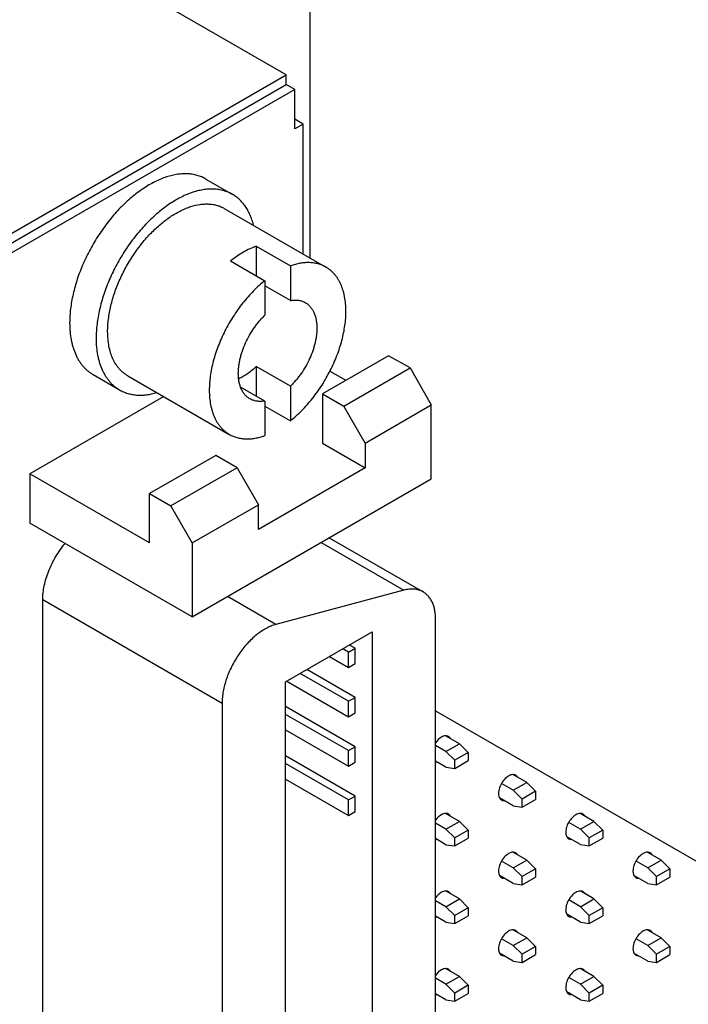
# Model space of a CAD drawing. Header units: inches. Extents: x 0 to 34, y 0 to 22.
# Tile 20 of 27: x 28.4 to 29.5, y 14.7 to 16.4. Entities that reach past the tile are written whole.
import ezdxf

# ---------------------------------------------------------------- set-up
doc = ezdxf.new("R2010")
doc.units = ezdxf.units.IN
doc.header["$LTSCALE"] = 1.87
doc.header["$MEASUREMENT"] = 0
doc.layers.get('0').update_dxf_attribs({"linetype": 'CONTINUOUS'})
doc.layers.add('02___PRT_ALL_AXES', color=7, linetype='CONTINUOUS')

msp = doc.modelspace()

# ---------------------------------------------------------------- linework, layer by layer
at = {"color": 7, "linetype": 'CONTINUOUS'}
for p, q in [((28.8964, 16.5576), (28.8964, 15.9797)), ((28.8571, 16.283), (28.546, 16.4627)), ((28.3763, 16.0054), (28.8571, 16.283)), ((28.8571, 16.2667), (28.8571, 16.283)), ((28.3763, 15.9891), (28.8571, 16.2667)), ((28.8712, 16.2585), (28.8571, 16.2667)), ((28.8712, 16.2585), (28.3904, 15.9809)), ((28.8712, 16.1932), (28.8712, 16.2585)), ((28.8854, 16.2014), (28.8712, 16.2095)), ((28.8854, 16.2014), (28.8712, 16.1932)), ((28.8854, 15.986), (28.8854, 16.2014)), ((28.7547, 16.0615), (28.923, 15.9643)), ((28.8076, 15.999), (28.8642, 15.9663)), ((28.8076, 15.999), (28.8076, 15.95)), ((28.7652, 15.9745), (28.8217, 15.9418)), ((28.8642, 15.9663), (28.8642, 15.909)), ((28.8217, 15.9418), (28.8217, 15.8845)), ((28.8642, 15.909), (28.8217, 15.9335)), ((29.0268, 15.8176), (28.9172, 15.7543)), ((29.0622, 15.7972), (29.0268, 15.8176)), ((28.8642, 15.767), (28.8076, 15.7997)), ((28.8076, 15.7997), (28.8076, 15.7507)), ((28.9297, 15.792), (28.9561, 15.7768)), ((28.9526, 15.7339), (29.0622, 15.7972)), ((29.0622, 15.7972), (29.0975, 15.736)), ((28.5947, 15.7844), (28.763, 15.6872)), ((28.8217, 15.7425), (28.7816, 15.7657)), ((28.8642, 15.767), (28.8642, 15.7097)), ((28.6547, 15.7497), (28.4328, 15.6217)), ((28.9172, 15.7543), (28.9526, 15.7339)), ((28.9172, 15.7543), (28.9172, 15.6727)), ((28.8217, 15.7425), (28.8217, 15.6852)), ((28.8217, 15.7342), (28.8642, 15.7097)), ((28.9879, 15.6727), (28.9526, 15.7339)), ((28.9879, 15.6727), (29.0975, 15.736)), ((29.0975, 15.6135), (29.0975, 15.736)), ((28.9172, 15.6727), (28.9879, 15.6319)), ((28.9879, 15.6727), (28.9879, 15.6319)), ((28.7404, 15.6523), (28.6308, 15.589)), ((28.7758, 15.6319), (28.7404, 15.6523)), ((28.7758, 15.6319), (28.6662, 15.5686)), ((28.7758, 15.6319), (28.8111, 15.5706)), ((28.9879, 15.6319), (28.8111, 15.5298)), ((28.6308, 15.5073), (28.4328, 15.6217)), ((28.4328, 15.6217), (28.4328, 15.54)), ((28.7015, 15.3849), (29.0975, 15.6135)), ((28.6308, 15.589), (28.6662, 15.5686)), ((28.6308, 15.5073), (28.6308, 15.589)), ((28.7015, 15.5073), (28.6662, 15.5686)), ((28.7015, 15.5073), (28.8111, 15.5706)), ((28.8111, 15.5298), (28.8111, 15.5706)), ((28.7015, 15.3849), (28.4328, 15.54)), ((28.9286, 15.5159), (29.0839, 15.4263)), ((28.7015, 15.5073), (28.7015, 15.3849)), ((28.9152, 15.5082), (29.0522, 15.4291)), ((28.8401, 15.3722), (28.7599, 15.4185)), ((29.0522, 15.4291), (28.8401, 15.3722)), ((28.4541, 15.4135), (28.751, 15.242)), ((28.4541, 14.2704), (28.4541, 15.4135)), ((29.1046, 14.3687), (29.1046, 15.3805)), ((28.8561, 15.277), (28.9995, 15.3598)), ((28.9995, 15.3598), (28.9995, 14.268)), ((28.9712, 15.3329), (28.9621, 15.3382)), ((28.9288, 15.319), (28.9601, 15.3009)), ((28.9601, 15.3265), (28.951, 15.3318)), ((28.9601, 15.3265), (28.9712, 15.3329)), ((28.9601, 15.3009), (28.9601, 15.3265)), ((28.9712, 15.3073), (28.9712, 15.3329)), ((28.9601, 15.3009), (28.9712, 15.3073)), ((28.9601, 15.2449), (28.8803, 15.291)), ((28.9712, 15.2513), (28.8914, 15.2974)), ((28.8561, 14.1852), (28.8561, 15.277)), ((28.8581, 15.2782), (28.9601, 15.2193)), ((28.751, 15.242), (28.751, 14.0989)), ((28.9601, 15.2449), (28.9712, 15.2513)), ((28.9601, 15.2193), (28.9601, 15.2449)), ((28.9712, 15.2257), (28.9712, 15.2513)), ((28.9712, 15.1697), (28.8561, 15.2361)), ((28.9601, 15.1632), (28.8561, 15.2233)), ((28.9601, 15.2193), (28.9712, 15.2257)), ((29.1046, 15.2292), (30.6391, 14.3432)), ((28.8561, 15.1977), (28.9601, 15.1376)), ((29.1218, 15.1617), (29.1441, 15.1746)), ((29.1441, 15.1746), (29.1222, 15.1873)), ((29.1441, 15.1746), (29.1586, 15.1601)), ((28.9601, 15.1632), (28.9712, 15.1697)), ((28.9601, 15.1376), (28.9601, 15.1632)), ((28.9712, 15.144), (28.9712, 15.1697)), ((29.1218, 15.1617), (29.1046, 15.1717)), ((29.1364, 15.1472), (29.1218, 15.1617)), ((29.1586, 15.1601), (29.1364, 15.1472)), ((29.1586, 15.1601), (29.1586, 15.1466)), ((28.9712, 15.088), (28.8561, 15.1545)), ((28.9601, 15.0816), (28.8561, 15.1417)), ((28.9601, 15.1376), (28.9712, 15.144)), ((29.1218, 15.136), (29.1046, 15.146)), ((29.1364, 15.1337), (29.1364, 15.1472)), ((29.1364, 15.1337), (29.1586, 15.1466)), ((29.1218, 15.136), (29.1364, 15.1337)), ((28.8561, 15.116), (28.9601, 15.056)), ((29.2332, 15.0975), (29.2139, 15.1086)), ((29.2332, 15.0975), (29.2555, 15.1103)), ((29.2555, 15.1103), (29.2335, 15.123)), ((29.2555, 15.1103), (29.27, 15.0958)), ((29.2477, 15.083), (29.2332, 15.0975)), ((29.27, 15.0958), (29.2477, 15.083)), ((29.27, 15.0958), (29.27, 15.0823)), ((28.9601, 15.0816), (28.9712, 15.088)), ((28.9601, 15.056), (28.9601, 15.0816)), ((28.9712, 15.0624), (28.9712, 15.088)), ((29.2332, 15.0717), (29.2104, 15.0849)), ((29.2477, 15.0695), (29.2477, 15.083)), ((29.2477, 15.0695), (29.27, 15.0823)), ((28.9601, 15.056), (28.9712, 15.0624)), ((29.1441, 15.046), (29.1222, 15.0587)), ((29.2332, 15.0717), (29.2477, 15.0695)), ((29.3668, 15.046), (29.3449, 15.0587)), ((29.1218, 15.0332), (29.1046, 15.0431)), ((29.1218, 15.0332), (29.1441, 15.046)), ((29.1441, 15.046), (29.1586, 15.0315)), ((29.3445, 15.0332), (29.3252, 15.0443)), ((29.3445, 15.0332), (29.3668, 15.046)), ((29.3668, 15.046), (29.3813, 15.0315)), ((29.1364, 15.0187), (29.1218, 15.0332)), ((29.1586, 15.0315), (29.1364, 15.0187)), ((29.1586, 15.0315), (29.1586, 15.018)), ((29.3591, 15.0187), (29.3445, 15.0332)), ((29.3813, 15.0315), (29.3591, 15.0187)), ((29.3813, 15.0315), (29.3813, 15.018)), ((29.1218, 15.0074), (29.1046, 15.0174)), ((29.1364, 15.0052), (29.1364, 15.0187)), ((29.1364, 15.0052), (29.1586, 15.018)), ((29.3445, 15.0075), (29.3217, 15.0206)), ((29.3591, 15.0052), (29.3591, 15.0187)), ((29.3591, 15.0052), (29.3813, 15.018)), ((29.1218, 15.0074), (29.1364, 15.0052)), ((29.2555, 14.9817), (29.2335, 14.9944)), ((29.3445, 15.0075), (29.3591, 15.0052)), ((29.4782, 14.9818), (29.4562, 14.9944)), ((29.2332, 14.9689), (29.2139, 14.98)), ((29.2332, 14.9689), (29.2555, 14.9817)), ((29.2555, 14.9817), (29.27, 14.9672)), ((29.4559, 14.9689), (29.4366, 14.9801)), ((29.4559, 14.9689), (29.4782, 14.9818)), ((29.4782, 14.9818), (29.4927, 14.9673)), ((29.2477, 14.9544), (29.2332, 14.9689)), ((29.27, 14.9672), (29.2477, 14.9544)), ((29.27, 14.9672), (29.27, 14.9537)), ((29.4704, 14.9544), (29.4559, 14.9689)), ((29.4927, 14.9673), (29.4704, 14.9544)), ((29.4927, 14.9673), (29.4927, 14.9538)), ((29.2332, 14.9432), (29.2104, 14.9563)), ((29.2477, 14.9409), (29.2477, 14.9544)), ((29.2477, 14.9409), (29.27, 14.9537)), ((29.4559, 14.9432), (29.4331, 14.9563)), ((29.4704, 14.9409), (29.4704, 14.9544)), ((29.4704, 14.9409), (29.4927, 14.9538)), ((29.1441, 14.9174), (29.1222, 14.9301)), ((29.2332, 14.9432), (29.2477, 14.9409)), ((29.3668, 14.9175), (29.3449, 14.9301)), ((29.4559, 14.9432), (29.4704, 14.9409)), ((29.1218, 14.9046), (29.1046, 14.9145)), ((29.1218, 14.9046), (29.1441, 14.9174)), ((29.1441, 14.9174), (29.1586, 14.903)), ((29.3445, 14.9046), (29.3252, 14.9158)), ((29.3445, 14.9046), (29.3668, 14.9175)), ((29.3668, 14.9175), (29.3813, 14.903)), ((29.1364, 14.8901), (29.1218, 14.9046)), ((29.1586, 14.903), (29.1364, 14.8901)), ((29.1586, 14.903), (29.1586, 14.8894)), ((29.3591, 14.8901), (29.3445, 14.9046)), ((29.3813, 14.903), (29.3591, 14.8901)), ((29.3813, 14.903), (29.3813, 14.8895)), ((29.1218, 14.8789), (29.1046, 14.8888)), ((29.1218, 14.8789), (29.1364, 14.8766)), ((29.1364, 14.8766), (29.1364, 14.8901)), ((29.1364, 14.8766), (29.1586, 14.8894)), ((29.3445, 14.8789), (29.3217, 14.892)), ((29.3445, 14.8789), (29.3591, 14.8766)), ((29.3591, 14.8766), (29.3591, 14.8901)), ((29.3591, 14.8766), (29.3813, 14.8895)), ((29.2555, 14.8532), (29.2335, 14.8658)), ((29.4782, 14.8532), (29.4562, 14.8658)), ((29.2332, 14.8403), (29.2139, 14.8515)), ((29.2332, 14.8403), (29.2555, 14.8532)), ((29.2555, 14.8532), (29.27, 14.8387)), ((29.4559, 14.8403), (29.4366, 14.8515)), ((29.4559, 14.8403), (29.4782, 14.8532)), ((29.4782, 14.8532), (29.4927, 14.8387)), ((29.2477, 14.8258), (29.2332, 14.8403)), ((29.27, 14.8387), (29.2477, 14.8258)), ((29.27, 14.8387), (29.27, 14.8252)), ((29.4704, 14.8258), (29.4559, 14.8403)), ((29.4927, 14.8387), (29.4704, 14.8258)), ((29.4927, 14.8387), (29.4927, 14.8252)), ((29.2332, 14.8146), (29.2104, 14.8278)), ((29.2332, 14.8146), (29.2477, 14.8123)), ((29.2477, 14.8123), (29.2477, 14.8258)), ((29.2477, 14.8123), (29.27, 14.8252)), ((29.4559, 14.8146), (29.4331, 14.8278)), ((29.4559, 14.8146), (29.4704, 14.8123)), ((29.4704, 14.8123), (29.4704, 14.8258)), ((29.4704, 14.8123), (29.4927, 14.8252)), ((29.1441, 14.7889), (29.1222, 14.8015)), ((29.3668, 14.7889), (29.3449, 14.8015)), ((29.1218, 14.776), (29.1046, 14.786)), ((29.1218, 14.776), (29.1441, 14.7889)), ((29.1441, 14.7889), (29.1586, 14.7744)), ((29.3445, 14.776), (29.3252, 14.7872)), ((29.3445, 14.776), (29.3668, 14.7889)), ((29.3668, 14.7889), (29.3813, 14.7744)), ((29.1364, 14.7615), (29.1218, 14.776)), ((29.1586, 14.7744), (29.1364, 14.7615)), ((29.1586, 14.7744), (29.1586, 14.7609)), ((29.3591, 14.7615), (29.3445, 14.776)), ((29.3813, 14.7744), (29.3591, 14.7615)), ((29.3813, 14.7744), (29.3813, 14.7609)), ((29.1218, 14.7503), (29.1046, 14.7602)), ((29.1218, 14.7503), (29.1364, 14.748)), ((29.1364, 14.748), (29.1364, 14.7615)), ((29.1364, 14.748), (29.1586, 14.7609)), ((29.3445, 14.7503), (29.3217, 14.7635)), ((29.3445, 14.7503), (29.3591, 14.748)), ((29.3591, 14.748), (29.3591, 14.7615)), ((29.3591, 14.748), (29.3813, 14.7609))]:
    msp.add_line(p, q, dxfattribs=at)
for points, knots in [([(28.7682, 16.0849), (28.767, 16.0855), (28.7647, 16.0868), (28.7598, 16.089), (28.7534, 16.0912), (28.7454, 16.0929), (28.7369, 16.0937), (28.7281, 16.0936), (28.7191, 16.0925), (28.7098, 16.0906), (28.7003, 16.0877), (28.6907, 16.0839), (28.681, 16.0792), (28.6713, 16.0737), (28.6615, 16.0674), (28.6519, 16.0603), (28.6424, 16.0525), (28.6331, 16.044), (28.6239, 16.0348), (28.6151, 16.025), (28.6066, 16.0147), (28.5984, 16.0038), (28.5881, 15.9888), (28.5764, 15.9691), (28.5644, 15.9446), (28.5564, 15.9236), (28.5512, 15.9068), (28.5481, 15.8943), (28.5456, 15.882), (28.5438, 15.87), (28.5427, 15.8582), (28.5424, 15.8504), (28.5424, 15.8466)], [0, 0, 0, 0, 0.010653, 0.021335, 0.042888, 0.064885, 0.087522, 0.110963, 0.135342, 0.160756, 0.187273, 0.214928, 0.243729, 0.273661, 0.304686, 0.336749, 0.369777, 0.403684, 0.438373, 0.473735, 0.509655, 0.546009, 0.582672, 0.65638, 0.729732, 0.801685, 0.836835, 0.871272, 0.904893, 0.937614, 0.969347, 1, 1, 1, 1]), ([(28.8029, 16.0343), (28.8022, 16.0371), (28.8006, 16.0427), (28.7975, 16.0506), (28.794, 16.058), (28.7898, 16.0647), (28.7852, 16.0708), (28.78, 16.0762), (28.7744, 16.081), (28.7703, 16.0837), (28.7682, 16.0849)], [0, 0, 0, 0, 0.139599, 0.273927, 0.403374, 0.528448, 0.649801, 0.768227, 0.88463, 1, 1, 1, 1]), ([(28.636, 16.0234), (28.641, 16.0283), (28.6486, 16.0352), (28.6592, 16.0435), (28.6672, 16.0491), (28.6752, 16.054), (28.6832, 16.0582), (28.6912, 16.0618), (28.7015, 16.0656), (28.7118, 16.0681), (28.7207, 16.0689), (28.7255, 16.069), (28.7302, 16.0689), (28.736, 16.0683), (28.7426, 16.0668), (28.7488, 16.0646), (28.7528, 16.0626), (28.7547, 16.0615)], [0, 0, 0, 0, 0.156033, 0.231088, 0.303918, 0.374384, 0.442386, 0.507857, 0.570784, 0.6891, 0.744849, 0.771954, 0.798584, 0.850566, 0.901175, 0.950831, 1, 1, 1, 1]), ([(28.5615, 15.8576), (28.5615, 15.861), (28.5618, 15.8679), (28.5628, 15.8784), (28.5644, 15.8891), (28.5667, 15.9001), (28.5696, 15.9111), (28.5744, 15.9261), (28.5802, 15.9409), (28.5872, 15.9554), (28.5929, 15.9662), (28.5991, 15.9767), (28.6058, 15.9869), (28.6128, 15.9967), (28.6226, 16.0092), (28.6305, 16.0179), (28.636, 16.0234)], [0, 0, 0, 0, 0.054621, 0.111242, 0.169682, 0.229766, 0.291321, 0.354158, 0.482731, 0.54802, 0.613635, 0.679323, 0.744826, 0.809893, 0.874275, 1, 1, 1, 1]), ([(28.8076, 15.999), (28.804, 15.9977), (28.7968, 15.9947), (28.7861, 15.9891), (28.7755, 15.9824), (28.7686, 15.9772), (28.7652, 15.9745)], [0, 0, 0, 0, 0.232199, 0.476589, 0.732776, 1, 1, 1, 1]), ([(28.923, 15.9643), (28.921, 15.9655), (28.9168, 15.9675), (28.9102, 15.9698), (28.9032, 15.9713), (28.8958, 15.9719), (28.8882, 15.9718), (28.8817, 15.9709), (28.8764, 15.9699), (28.871, 15.9686), (28.8669, 15.9673), (28.8642, 15.9663)], [0, 0, 0, 0, 0.11364, 0.228532, 0.34585, 0.466646, 0.591834, 0.722163, 0.789446, 0.858174, 1, 1, 1, 1]), ([(28.9561, 15.8911), (28.9561, 15.8953), (28.9558, 15.9034), (28.9544, 15.9133), (28.9528, 15.9208), (28.9508, 15.9278), (28.9483, 15.9345), (28.9453, 15.9407), (28.9428, 15.945), (28.9401, 15.949), (28.9371, 15.9527), (28.9339, 15.9561), (28.9305, 15.9592), (28.9268, 15.9619), (28.9243, 15.9636), (28.923, 15.9643)], [0, 0, 0, 0, 0.148498, 0.289395, 0.356953, 0.422616, 0.548474, 0.608922, 0.66786, 0.725438, 0.781837, 0.837261, 0.891934, 0.946096, 1, 1, 1, 1]), ([(28.8217, 15.9418), (28.8185, 15.9392), (28.8121, 15.9338), (28.8028, 15.9249), (28.7938, 15.9153), (28.7852, 15.905), (28.7771, 15.8941), (28.7694, 15.8827), (28.7622, 15.8709), (28.7557, 15.8588), (28.7498, 15.8464), (28.7446, 15.8339), (28.7401, 15.8213), (28.7364, 15.8087), (28.7335, 15.7963), (28.7314, 15.784), (28.7301, 15.7721), (28.7298, 15.7643), (28.7298, 15.7604)], [0, 0, 0, 0, 0.059572, 0.120953, 0.18383, 0.247927, 0.312962, 0.378621, 0.444576, 0.510499, 0.576066, 0.640954, 0.704853, 0.767464, 0.828509, 0.887758, 0.944999, 1, 1, 1, 1]), ([(28.8642, 15.909), (28.8664, 15.9094), (28.8698, 15.9098), (28.8742, 15.9097), (28.8774, 15.9094), (28.8805, 15.9088), (28.8835, 15.908), (28.8863, 15.9069), (28.8881, 15.9059), (28.889, 15.9054)], [0, 0, 0, 0, 0.268083, 0.396445, 0.521445, 0.643634, 0.763652, 0.882197, 1, 1, 1, 1]), ([(28.8642, 15.7097), (28.8674, 15.7123), (28.8739, 15.7178), (28.8831, 15.7267), (28.8921, 15.7363), (28.9007, 15.7466), (28.9089, 15.7574), (28.9166, 15.7688), (28.9237, 15.7806), (28.9302, 15.7928), (28.9361, 15.8052), (28.9413, 15.8177), (28.9458, 15.8303), (28.9495, 15.8428), (28.9524, 15.8553), (28.9545, 15.8675), (28.9558, 15.8794), (28.9561, 15.8873), (28.9561, 15.8911)], [0, 0, 0, 0, 0.059572, 0.120953, 0.18383, 0.247927, 0.312962, 0.378621, 0.444576, 0.510499, 0.576066, 0.640954, 0.704853, 0.767464, 0.828509, 0.887758, 0.944999, 1, 1, 1, 1]), ([(28.889, 15.9054), (28.8897, 15.905), (28.8912, 15.9041), (28.8933, 15.9025), (28.8953, 15.9007), (28.8971, 15.8987), (28.8988, 15.8966), (28.9009, 15.8935), (28.9032, 15.8892), (28.9054, 15.8834), (28.9069, 15.8772), (28.9078, 15.8704), (28.908, 15.8657), (28.908, 15.8633)], [0, 0, 0, 0, 0.053912, 0.108082, 0.162762, 0.218192, 0.274597, 0.332183, 0.451511, 0.577383, 0.710571, 0.851489, 1, 1, 1, 1]), ([(28.7779, 15.7882), (28.7779, 15.7902), (28.778, 15.7942), (28.7786, 15.8003), (28.7796, 15.8066), (28.781, 15.813), (28.7827, 15.8194), (28.7855, 15.8281), (28.7898, 15.839), (28.7963, 15.8515), (28.8026, 15.8616), (28.8081, 15.8692), (28.8125, 15.8746), (28.817, 15.8797), (28.8201, 15.883), (28.8217, 15.8845)], [0, 0, 0, 0, 0.054651, 0.111324, 0.169831, 0.229999, 0.291653, 0.354591, 0.48334, 0.614317, 0.745439, 0.810421, 0.874684, 0.937975, 1, 1, 1, 1]), ([(28.5947, 15.7844), (28.5934, 15.7851), (28.5908, 15.7868), (28.5872, 15.7895), (28.5837, 15.7926), (28.5805, 15.796), (28.5776, 15.7997), (28.5739, 15.8052), (28.5699, 15.8127), (28.5661, 15.8226), (28.5635, 15.8336), (28.5619, 15.8453), (28.5615, 15.8535), (28.5615, 15.8576)], [0, 0, 0, 0, 0.053911, 0.10808, 0.16276, 0.21819, 0.274597, 0.332184, 0.451508, 0.577379, 0.710573, 0.851498, 1, 1, 1, 1]), ([(28.908, 15.8633), (28.908, 15.8614), (28.9079, 15.8573), (28.9073, 15.8512), (28.9063, 15.845), (28.905, 15.8386), (28.9032, 15.8321), (28.9004, 15.8234), (28.8961, 15.8126), (28.8897, 15.8), (28.8834, 15.79), (28.8778, 15.7824), (28.8735, 15.777), (28.8689, 15.7718), (28.8658, 15.7686), (28.8642, 15.767)], [0, 0, 0, 0, 0.054651, 0.111324, 0.169831, 0.229999, 0.291653, 0.354591, 0.48334, 0.614317, 0.745439, 0.810421, 0.874684, 0.937975, 1, 1, 1, 1]), ([(28.5424, 15.8466), (28.5424, 15.8417), (28.5428, 15.8322), (28.5444, 15.8206), (28.5463, 15.8118), (28.5486, 15.8036), (28.5515, 15.7959), (28.5551, 15.7887), (28.558, 15.7836), (28.5612, 15.779), (28.5646, 15.7746), (28.5684, 15.7706), (28.5724, 15.767), (28.5766, 15.7638), (28.5796, 15.7619), (28.5812, 15.761)], [0, 0, 0, 0, 0.148506, 0.289395, 0.35695, 0.422613, 0.548474, 0.608923, 0.667861, 0.725438, 0.781836, 0.83726, 0.891933, 0.946095, 1, 1, 1, 1]), ([(28.8076, 15.7997), (28.8053, 15.7975), (28.8007, 15.7933), (28.7935, 15.7877), (28.7861, 15.783), (28.7811, 15.7804), (28.7786, 15.7794)], [0, 0, 0, 0, 0.26791, 0.524861, 0.769185, 1, 1, 1, 1]), ([(28.797, 15.7461), (28.7962, 15.7465), (28.7947, 15.7475), (28.7926, 15.7491), (28.7907, 15.7508), (28.7888, 15.7528), (28.7871, 15.7549), (28.785, 15.758), (28.7827, 15.7624), (28.7806, 15.7681), (28.779, 15.7744), (28.7781, 15.7811), (28.7779, 15.7858), (28.7779, 15.7882)], [0, 0, 0, 0, 0.053912, 0.108082, 0.162762, 0.218192, 0.274597, 0.332183, 0.451511, 0.577383, 0.710571, 0.851489, 1, 1, 1, 1]), ([(28.5812, 15.761), (28.5833, 15.7598), (28.5877, 15.7576), (28.5947, 15.755), (28.6021, 15.7533), (28.6098, 15.7523), (28.6177, 15.7521), (28.6246, 15.7526), (28.6301, 15.7534), (28.6358, 15.7545), (28.6401, 15.7556), (28.643, 15.7564)], [0, 0, 0, 0, 0.115221, 0.231494, 0.349821, 0.471124, 0.596197, 0.725705, 0.792309, 0.860203, 1, 1, 1, 1]), ([(28.7298, 15.7604), (28.7298, 15.7563), (28.7302, 15.7482), (28.7315, 15.7382), (28.7332, 15.7307), (28.7351, 15.7237), (28.7376, 15.7171), (28.7406, 15.7109), (28.7431, 15.7066), (28.7459, 15.7026), (28.7488, 15.6989), (28.752, 15.6955), (28.7555, 15.6924), (28.7591, 15.6896), (28.7616, 15.688), (28.763, 15.6872)], [0, 0, 0, 0, 0.148498, 0.289395, 0.356953, 0.422616, 0.548474, 0.608922, 0.66786, 0.725438, 0.781837, 0.837261, 0.891934, 0.946096, 1, 1, 1, 1]), ([(28.8217, 15.7425), (28.8195, 15.7421), (28.8161, 15.7417), (28.8117, 15.7418), (28.8085, 15.7421), (28.8054, 15.7427), (28.8025, 15.7436), (28.7996, 15.7447), (28.7978, 15.7456), (28.797, 15.7461)], [0, 0, 0, 0, 0.268083, 0.396445, 0.521445, 0.643634, 0.763652, 0.882197, 1, 1, 1, 1]), ([(28.763, 15.6872), (28.765, 15.6861), (28.7691, 15.684), (28.7757, 15.6817), (28.7828, 15.6803), (28.7901, 15.6796), (28.7977, 15.6798), (28.8042, 15.6806), (28.8095, 15.6816), (28.815, 15.683), (28.819, 15.6842), (28.8217, 15.6852)], [0, 0, 0, 0, 0.11364, 0.228532, 0.34585, 0.466646, 0.591834, 0.722163, 0.789446, 0.858174, 1, 1, 1, 1]), ([(28.4541, 15.4135), (28.4541, 15.4172), (28.4545, 15.425), (28.4564, 15.4368), (28.4596, 15.4489), (28.4639, 15.4611), (28.4693, 15.4732), (28.4756, 15.4849), (28.4829, 15.4961), (28.4882, 15.5032), (28.491, 15.5066)], [0, 0, 0, 0, 0.110798, 0.228226, 0.351099, 0.478231, 0.60824, 0.739582, 0.870688, 1, 1, 1, 1]), ([(29.0839, 15.4263), (29.0828, 15.4269), (29.0805, 15.428), (29.0769, 15.4294), (29.0732, 15.4303), (29.0678, 15.431), (29.0607, 15.4309), (29.055, 15.4299), (29.0522, 15.4291)], [0, 0, 0, 0, 0.115849, 0.232668, 0.351413, 0.47297, 0.727253, 1, 1, 1, 1]), ([(29.1046, 15.3805), (29.1046, 15.3831), (29.1044, 15.3882), (29.1034, 15.3955), (29.1017, 15.4023), (29.0994, 15.4086), (29.0964, 15.4141), (29.0928, 15.419), (29.0887, 15.4231), (29.0855, 15.4253), (29.0839, 15.4263)], [0, 0, 0, 0, 0.14849, 0.289479, 0.422748, 0.548652, 0.667991, 0.78193, 0.891984, 1, 1, 1, 1]), ([(28.8401, 15.3722), (28.8374, 15.3715), (28.8319, 15.3696), (28.8238, 15.3658), (28.8157, 15.3609), (28.8077, 15.3549), (28.7999, 15.3481), (28.7924, 15.3403), (28.7853, 15.3319), (28.7786, 15.3228), (28.7725, 15.3131), (28.767, 15.3031), (28.7622, 15.2928), (28.7582, 15.2824), (28.7551, 15.272), (28.7528, 15.2618), (28.7514, 15.2518), (28.751, 15.2452), (28.751, 15.242)], [0, 0, 0, 0, 0.050096, 0.103567, 0.160265, 0.21998, 0.282415, 0.347143, 0.413672, 0.481456, 0.549921, 0.618473, 0.686514, 0.753455, 0.818737, 0.881884, 0.942457, 1, 1, 1, 1])]:
    msp.add_open_spline(points, degree=3, knots=knots, dxfattribs=at)
at = {"layer": '02___PRT_ALL_AXES', "color": 7, "linetype": 'CONTINUOUS'}
for p, q in [((28.7243, 16.1102), (28.7682, 16.0849)), ((28.5373, 15.7863), (28.5812, 15.761)), ((29.1045, 15.1449), (29.1058, 15.1447)), ((29.1045, 15.0163), (29.1058, 15.0161)), ((29.1045, 14.8877), (29.1058, 14.8875)), ((29.1045, 14.7592), (29.1058, 14.759))]:
    msp.add_line(p, q, dxfattribs=at)
for points, knots in [([(28.7243, 16.1102), (28.7232, 16.1109), (28.7208, 16.1121), (28.716, 16.1143), (28.7096, 16.1165), (28.7015, 16.1183), (28.6931, 16.1191), (28.6843, 16.1189), (28.6752, 16.1179), (28.6659, 16.1159), (28.6565, 16.113), (28.6468, 16.1092), (28.6371, 16.1045), (28.6274, 16.099), (28.6177, 16.0927), (28.6081, 16.0856), (28.5986, 16.0778), (28.5892, 16.0693), (28.5801, 16.0601), (28.5713, 16.0503), (28.5627, 16.04), (28.5546, 16.0291), (28.5443, 16.0141), (28.5325, 15.9944), (28.5206, 15.9699), (28.5125, 15.9489), (28.5074, 15.9321), (28.5042, 15.9196), (28.5017, 15.9073), (28.4999, 15.8953), (28.4989, 15.8835), (28.4986, 15.8757), (28.4986, 15.8719)], [0, 0, 0, 0, 0.010653, 0.021335, 0.042888, 0.064885, 0.087522, 0.110963, 0.135342, 0.160756, 0.187273, 0.214928, 0.243729, 0.273661, 0.304686, 0.336749, 0.369777, 0.403684, 0.438373, 0.473735, 0.509655, 0.546009, 0.582672, 0.65638, 0.729732, 0.801685, 0.836835, 0.871272, 0.904893, 0.937614, 0.969347, 1, 1, 1, 1]), ([(28.4986, 15.8719), (28.4986, 15.867), (28.499, 15.8575), (28.5006, 15.8459), (28.5025, 15.8371), (28.5048, 15.829), (28.5077, 15.8212), (28.5112, 15.814), (28.5141, 15.809), (28.5173, 15.8043), (28.5208, 15.7999), (28.5246, 15.7959), (28.5286, 15.7923), (28.5328, 15.7891), (28.5358, 15.7872), (28.5373, 15.7863)], [0, 0, 0, 0, 0.148506, 0.289395, 0.35695, 0.422613, 0.548474, 0.608923, 0.667861, 0.725438, 0.781836, 0.83726, 0.891933, 0.946095, 1, 1, 1, 1]), ([(29.1178, 15.1872), (29.1166, 15.1868), (29.1113, 15.1844), (29.1071, 15.1801), (29.1045, 15.1764)], [0, 0, 0, 0, 0.219115, 1, 1, 1, 1]), ([(29.1224, 15.1877), (29.122, 15.1878), (29.1205, 15.1878), (29.1189, 15.1875), (29.1178, 15.1872)], [0, 0, 0, 0, 0.23597, 1, 1, 1, 1]), ([(29.1291, 15.1832), (29.1289, 15.1836), (29.1281, 15.185), (29.1269, 15.1861), (29.1259, 15.1867)], [0, 0, 0, 0, 0.262716, 1, 1, 1, 1]), ([(29.2337, 15.1235), (29.2334, 15.1235), (29.2318, 15.1235), (29.2303, 15.1232), (29.2292, 15.1229)], [0, 0, 0, 0, 0.235971, 1, 1, 1, 1]), ([(29.2292, 15.1229), (29.2264, 15.122), (29.221, 15.1186), (29.2146, 15.1111), (29.2101, 15.1021), (29.2087, 15.0954), (29.2087, 15.0923)], [0, 0, 0, 0, 0.22212, 0.484081, 0.754977, 1, 1, 1, 1]), ([(29.2405, 15.119), (29.2403, 15.1193), (29.2395, 15.1207), (29.2383, 15.1218), (29.2373, 15.1224)], [0, 0, 0, 0, 0.262717, 1, 1, 1, 1]), ([(29.2087, 15.0923), (29.2087, 15.0916), (29.2089, 15.0891), (29.2095, 15.0865), (29.2104, 15.0849)], [0, 0, 0, 0, 0.27353, 1, 1, 1, 1]), ([(29.2104, 15.0849), (29.2106, 15.0845), (29.2114, 15.0832), (29.2126, 15.0821), (29.2136, 15.0815)], [0, 0, 0, 0, 0.262716, 1, 1, 1, 1]), ([(29.1178, 15.0586), (29.1166, 15.0582), (29.1113, 15.0558), (29.1071, 15.0515), (29.1045, 15.0479)], [0, 0, 0, 0, 0.219115, 1, 1, 1, 1]), ([(29.1224, 15.0592), (29.122, 15.0592), (29.1205, 15.0592), (29.1189, 15.0589), (29.1178, 15.0586)], [0, 0, 0, 0, 0.23597, 1, 1, 1, 1]), ([(29.1291, 15.0547), (29.1289, 15.055), (29.1281, 15.0564), (29.1269, 15.0575), (29.1259, 15.0581)], [0, 0, 0, 0, 0.262716, 1, 1, 1, 1]), ([(29.3405, 15.0586), (29.3378, 15.0577), (29.3324, 15.0543), (29.326, 15.0469), (29.3214, 15.0378), (29.3201, 15.0312), (29.3201, 15.028)], [0, 0, 0, 0, 0.22212, 0.484081, 0.754977, 1, 1, 1, 1]), ([(29.3451, 15.0592), (29.3447, 15.0592), (29.3432, 15.0592), (29.3416, 15.0589), (29.3405, 15.0586)], [0, 0, 0, 0, 0.235971, 1, 1, 1, 1]), ([(29.3519, 15.0547), (29.3517, 15.055), (29.3508, 15.0564), (29.3496, 15.0575), (29.3486, 15.0581)], [0, 0, 0, 0, 0.262718, 1, 1, 1, 1]), ([(29.3201, 15.028), (29.3201, 15.0273), (29.3202, 15.0248), (29.3209, 15.0222), (29.3217, 15.0206)], [0, 0, 0, 0, 0.273531, 1, 1, 1, 1]), ([(29.3217, 15.0206), (29.3219, 15.0203), (29.3228, 15.0189), (29.324, 15.0178), (29.325, 15.0172)], [0, 0, 0, 0, 0.262714, 1, 1, 1, 1]), ([(29.2292, 14.9943), (29.2264, 14.9934), (29.221, 14.99), (29.2146, 14.9826), (29.2101, 14.9735), (29.2087, 14.9669), (29.2087, 14.9637)], [0, 0, 0, 0, 0.22212, 0.484081, 0.754977, 1, 1, 1, 1]), ([(29.2337, 14.9949), (29.2334, 14.9949), (29.2318, 14.9949), (29.2303, 14.9947), (29.2292, 14.9943)], [0, 0, 0, 0, 0.235971, 1, 1, 1, 1]), ([(29.2405, 14.9904), (29.2403, 14.9908), (29.2395, 14.9921), (29.2383, 14.9932), (29.2373, 14.9938)], [0, 0, 0, 0, 0.262717, 1, 1, 1, 1]), ([(29.4519, 14.9943), (29.4491, 14.9935), (29.4437, 14.99), (29.4373, 14.9826), (29.4328, 14.9735), (29.4314, 14.9669), (29.4314, 14.9637)], [0, 0, 0, 0, 0.22212, 0.484081, 0.754977, 1, 1, 1, 1]), ([(29.4564, 14.9949), (29.4561, 14.9949), (29.4545, 14.995), (29.453, 14.9947), (29.4519, 14.9943)], [0, 0, 0, 0, 0.235972, 1, 1, 1, 1]), ([(29.4632, 14.9904), (29.463, 14.9908), (29.4622, 14.9921), (29.461, 14.9932), (29.46, 14.9938)], [0, 0, 0, 0, 0.262719, 1, 1, 1, 1]), ([(29.2087, 14.9637), (29.2087, 14.963), (29.2089, 14.9605), (29.2095, 14.9579), (29.2104, 14.9563)], [0, 0, 0, 0, 0.273531, 1, 1, 1, 1]), ([(29.4314, 14.9637), (29.4314, 14.963), (29.4316, 14.9605), (29.4322, 14.958), (29.4331, 14.9563)], [0, 0, 0, 0, 0.273533, 1, 1, 1, 1]), ([(29.2104, 14.9563), (29.2106, 14.956), (29.2114, 14.9546), (29.2126, 14.9535), (29.2136, 14.9529)], [0, 0, 0, 0, 0.262715, 1, 1, 1, 1]), ([(29.4331, 14.9563), (29.4333, 14.956), (29.4341, 14.9546), (29.4353, 14.9535), (29.4363, 14.9529)], [0, 0, 0, 0, 0.262713, 1, 1, 1, 1]), ([(29.1178, 14.93), (29.1166, 14.9296), (29.1113, 14.9272), (29.1071, 14.9229), (29.1045, 14.9193)], [0, 0, 0, 0, 0.219115, 1, 1, 1, 1]), ([(29.1224, 14.9306), (29.122, 14.9306), (29.1205, 14.9307), (29.1189, 14.9304), (29.1178, 14.93)], [0, 0, 0, 0, 0.23597, 1, 1, 1, 1]), ([(29.1291, 14.9261), (29.1289, 14.9265), (29.1281, 14.9278), (29.1269, 14.9289), (29.1259, 14.9295)], [0, 0, 0, 0, 0.262716, 1, 1, 1, 1]), ([(29.3405, 14.93), (29.3378, 14.9292), (29.3324, 14.9257), (29.326, 14.9183), (29.3214, 14.9092), (29.3201, 14.9026), (29.3201, 14.8994)], [0, 0, 0, 0, 0.22212, 0.484081, 0.754977, 1, 1, 1, 1]), ([(29.3451, 14.9306), (29.3447, 14.9306), (29.3432, 14.9307), (29.3416, 14.9304), (29.3405, 14.93)], [0, 0, 0, 0, 0.235971, 1, 1, 1, 1]), ([(29.3519, 14.9261), (29.3517, 14.9265), (29.3508, 14.9278), (29.3496, 14.9289), (29.3486, 14.9295)], [0, 0, 0, 0, 0.262718, 1, 1, 1, 1]), ([(29.3201, 14.8994), (29.3201, 14.8987), (29.3202, 14.8962), (29.3209, 14.8937), (29.3217, 14.892)], [0, 0, 0, 0, 0.273532, 1, 1, 1, 1]), ([(29.3217, 14.892), (29.3219, 14.8917), (29.3228, 14.8903), (29.324, 14.8892), (29.325, 14.8886)], [0, 0, 0, 0, 0.262713, 1, 1, 1, 1]), ([(29.2292, 14.8657), (29.2264, 14.8649), (29.221, 14.8614), (29.2146, 14.854), (29.2101, 14.8449), (29.2087, 14.8383), (29.2087, 14.8351)], [0, 0, 0, 0, 0.22212, 0.484081, 0.754977, 1, 1, 1, 1]), ([(29.2337, 14.8663), (29.2334, 14.8663), (29.2318, 14.8664), (29.2303, 14.8661), (29.2292, 14.8657)], [0, 0, 0, 0, 0.235971, 1, 1, 1, 1]), ([(29.2405, 14.8618), (29.2403, 14.8622), (29.2395, 14.8635), (29.2383, 14.8646), (29.2373, 14.8652)], [0, 0, 0, 0, 0.262717, 1, 1, 1, 1]), ([(29.4519, 14.8657), (29.4491, 14.8649), (29.4437, 14.8614), (29.4373, 14.854), (29.4328, 14.8449), (29.4314, 14.8383), (29.4314, 14.8351)], [0, 0, 0, 0, 0.22212, 0.484081, 0.754977, 1, 1, 1, 1]), ([(29.4564, 14.8663), (29.4561, 14.8663), (29.4545, 14.8664), (29.453, 14.8661), (29.4519, 14.8657)], [0, 0, 0, 0, 0.235972, 1, 1, 1, 1]), ([(29.4632, 14.8618), (29.463, 14.8622), (29.4622, 14.8635), (29.461, 14.8647), (29.46, 14.8652)], [0, 0, 0, 0, 0.262719, 1, 1, 1, 1]), ([(29.2087, 14.8351), (29.2087, 14.8344), (29.2089, 14.8319), (29.2095, 14.8294), (29.2104, 14.8277)], [0, 0, 0, 0, 0.273532, 1, 1, 1, 1]), ([(29.4314, 14.8351), (29.4314, 14.8344), (29.4316, 14.8319), (29.4322, 14.8294), (29.4331, 14.8278)], [0, 0, 0, 0, 0.273534, 1, 1, 1, 1]), ([(29.2104, 14.8277), (29.2106, 14.8274), (29.2114, 14.826), (29.2126, 14.8249), (29.2136, 14.8243)], [0, 0, 0, 0, 0.262714, 1, 1, 1, 1]), ([(29.4331, 14.8278), (29.4333, 14.8274), (29.4341, 14.826), (29.4353, 14.8249), (29.4363, 14.8243)], [0, 0, 0, 0, 0.262711, 1, 1, 1, 1]), ([(29.1178, 14.8014), (29.1166, 14.8011), (29.1113, 14.7987), (29.1071, 14.7944), (29.1045, 14.7907)], [0, 0, 0, 0, 0.219115, 1, 1, 1, 1]), ([(29.1224, 14.802), (29.122, 14.802), (29.1205, 14.8021), (29.1189, 14.8018), (29.1178, 14.8014)], [0, 0, 0, 0, 0.23597, 1, 1, 1, 1]), ([(29.1291, 14.7975), (29.1289, 14.7979), (29.1281, 14.7992), (29.1269, 14.8004), (29.1259, 14.8009)], [0, 0, 0, 0, 0.262716, 1, 1, 1, 1]), ([(29.3405, 14.8014), (29.3378, 14.8006), (29.3324, 14.7971), (29.326, 14.7897), (29.3214, 14.7807), (29.3201, 14.774), (29.3201, 14.7708)], [0, 0, 0, 0, 0.22212, 0.484081, 0.754977, 1, 1, 1, 1]), ([(29.3451, 14.802), (29.3447, 14.802), (29.3432, 14.8021), (29.3416, 14.8018), (29.3405, 14.8014)], [0, 0, 0, 0, 0.235971, 1, 1, 1, 1]), ([(29.3519, 14.7975), (29.3517, 14.7979), (29.3508, 14.7992), (29.3496, 14.8004), (29.3486, 14.8009)], [0, 0, 0, 0, 0.262718, 1, 1, 1, 1]), ([(29.3201, 14.7708), (29.3201, 14.7702), (29.3202, 14.7676), (29.3209, 14.7651), (29.3217, 14.7635)], [0, 0, 0, 0, 0.273533, 1, 1, 1, 1]), ([(29.3217, 14.7635), (29.3219, 14.7631), (29.3228, 14.7617), (29.324, 14.7606), (29.325, 14.76)], [0, 0, 0, 0, 0.262712, 1, 1, 1, 1])]:
    msp.add_open_spline(points, degree=3, knots=knots, dxfattribs=at)
for points in [[(29.1259, 15.1867), (29.1248, 15.1873), (29.1236, 15.1876), (29.1224, 15.1877)], [(29.2373, 15.1224), (29.2362, 15.123), (29.2349, 15.1234), (29.2337, 15.1235)], [(29.2136, 15.0815), (29.2147, 15.0809), (29.2159, 15.0805), (29.2172, 15.0804)], [(29.1259, 15.0581), (29.1248, 15.0587), (29.1236, 15.0591), (29.1224, 15.0592)], [(29.3486, 15.0581), (29.3475, 15.0587), (29.3463, 15.0591), (29.3451, 15.0592)], [(29.325, 15.0172), (29.326, 15.0166), (29.3273, 15.0162), (29.3285, 15.0161)], [(29.2373, 14.9938), (29.2362, 14.9944), (29.2349, 14.9948), (29.2337, 14.9949)], [(29.46, 14.9938), (29.4589, 14.9944), (29.4577, 14.9948), (29.4564, 14.9949)], [(29.2136, 14.9529), (29.2147, 14.9523), (29.2159, 14.9519), (29.2172, 14.9518)], [(29.4363, 14.9529), (29.4374, 14.9523), (29.4386, 14.9519), (29.4399, 14.9518)], [(29.1259, 14.9295), (29.1248, 14.9301), (29.1236, 14.9305), (29.1224, 14.9306)], [(29.3486, 14.9295), (29.3475, 14.9301), (29.3463, 14.9305), (29.3451, 14.9306)], [(29.325, 14.8886), (29.326, 14.888), (29.3273, 14.8876), (29.3285, 14.8875)], [(29.2373, 14.8652), (29.2362, 14.8658), (29.2349, 14.8662), (29.2337, 14.8663)], [(29.46, 14.8652), (29.4589, 14.8659), (29.4577, 14.8662), (29.4564, 14.8663)], [(29.2136, 14.8243), (29.2147, 14.8237), (29.2159, 14.8233), (29.2172, 14.8232)], [(29.4363, 14.8243), (29.4374, 14.8237), (29.4386, 14.8234), (29.4399, 14.8233)], [(29.1259, 14.8009), (29.1248, 14.8016), (29.1236, 14.8019), (29.1224, 14.802)], [(29.3486, 14.8009), (29.3475, 14.8016), (29.3463, 14.8019), (29.3451, 14.802)], [(29.325, 14.76), (29.326, 14.7594), (29.3273, 14.7591), (29.3285, 14.759)]]:
    msp.add_open_spline(points, degree=3, dxfattribs=at)

doc.saveas('drawing.dxf')
